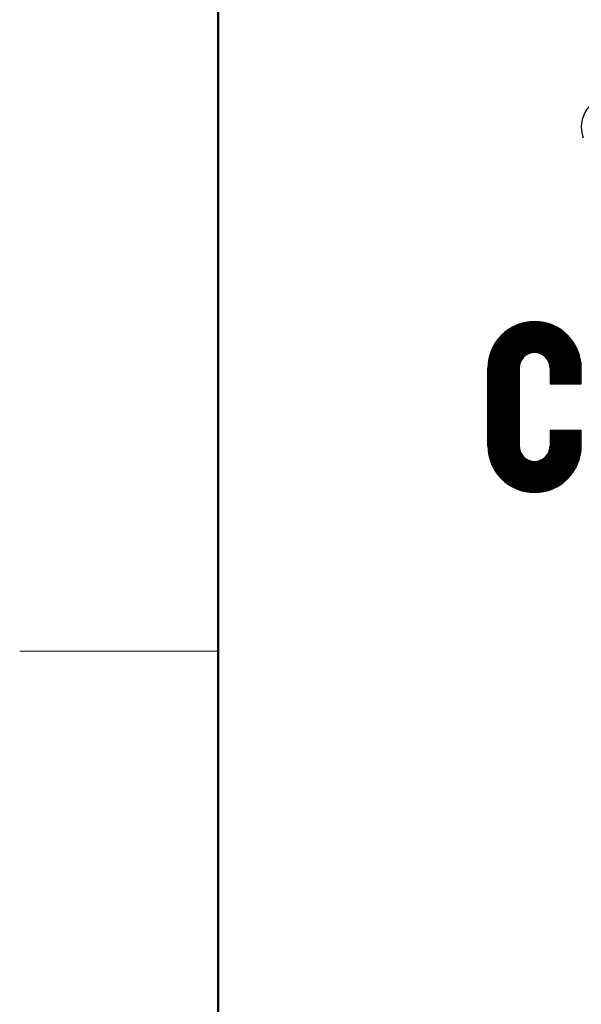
# Model space of a CAD drawing. Header units: millimetres. Extents: x 0 to 1071, y 0 to 742.
# Tile 71 of 130: x 50 to 85, y 599 to 661. Entities that reach past the tile are written whole.
import ezdxf

# ---------------------------------------------------------------- set-up
doc = ezdxf.new("R2010")
doc.units = ezdxf.units.MM
doc.header["$LTSCALE"] = 0.454724
doc.layers.add('NoLayerName_001', color=7, linetype='Continuous')

# ---------------------------------------------------------------- blocks, each defined once
blk = doc.blocks.new('*X17')
at = {"color": 7, "linetype": 'Continuous', "lineweight": 25}
for p, q in [((0, 1.751), (1.599, 3.35)), ((0, 1.731), (1.614, 3.344)), ((0, 1.71), (1.628, 3.338)), ((0, 1.689), (1.643, 3.332)), ((0, 1.668), (1.657, 3.326)), ((0, 1.647), (1.672, 3.319)), ((0.932, 2.559), (1.686, 3.312)), ((0.993, 2.598), (1.7, 3.306)), ((1.031, 2.616), (1.714, 3.299)), ((1.063, 2.627), (1.727, 3.292)), ((1.091, 2.635), (1.741, 3.284)), ((1.117, 2.64), (1.754, 3.277)), ((1.141, 2.642), (1.767, 3.269)), ((1.163, 2.644), (1.781, 3.262)), ((1.184, 2.644), (1.793, 3.254)), ((1.204, 2.643), (1.806, 3.246)), ((1.223, 2.641), (1.819, 3.238)), ((1.241, 2.639), (1.831, 3.229)), ((1.258, 2.635), (1.844, 3.221)), ((1.275, 2.631), (1.856, 3.212)), ((1.291, 2.627), (1.868, 3.204)), ((1.307, 2.622), (1.88, 3.195)), ((1.322, 2.616), (1.892, 3.186)), ((1.337, 2.61), (1.904, 3.177)), ((1.351, 2.603), (1.915, 3.168)), ((1.365, 2.596), (1.927, 3.158)), ((1.378, 2.588), (1.938, 3.149)), ((1.391, 2.58), (1.949, 3.139)), ((1.403, 2.572), (1.96, 3.129)), ((1.415, 2.563), (1.971, 3.119)), ((1.427, 2.554), (1.982, 3.109)), ((1.438, 2.544), (1.993, 3.099)), ((1.449, 2.534), (2.003, 3.089)), ((1.459, 2.524), (2.014, 3.079)), ((1.469, 2.513), (2.024, 3.068)), ((1.479, 2.502), (2.034, 3.057)), ((1.488, 2.49), (2.044, 3.047)), ((1.497, 2.478), (2.054, 3.036)), ((1.505, 2.466), (2.064, 3.025)), ((1.513, 2.453), (2.073, 3.013)), ((1.521, 2.44), (2.083, 3.002)), ((1.528, 2.426), (2.092, 2.991)), ((1.534, 2.412), (2.101, 2.979)), ((1.541, 2.398), (2.11, 2.967)), ((1.546, 2.383), (2.119, 2.956)), ((1.551, 2.367), (2.128, 2.944)), ((1.556, 2.351), (2.137, 2.932)), ((1.56, 2.334), (2.145, 2.919)), ((1.563, 2.316), (2.154, 2.907)), ((1.566, 2.298), (2.162, 2.894)), ((1.568, 2.279), (2.17, 2.882)), ((1.569, 2.259), (2.178, 2.869)), ((1.569, 2.239), (2.186, 2.856)), ((1.569, 2.218), (2.194, 2.843)), ((1.569, 2.197), (2.201, 2.83)), ((1.569, 2.176), (2.209, 2.816)), ((1.569, 2.155), (2.216, 2.803)), ((1.569, 2.135), (2.223, 2.789)), ((1.569, 2.114), (2.23, 2.775)), ((1.569, 2.093), (2.237, 2.761)), ((1.569, 2.072), (2.244, 2.747)), ((1.569, 2.051), (2.25, 2.733)), ((0, 1.627), (0.87, 2.496)), ((1.569, 2.031), (2.257, 2.718)), ((1.569, 2.01), (2.263, 2.704)), ((1.569, 1.989), (2.269, 2.689)), ((1.569, 1.968), (2.275, 2.674)), ((1.569, 1.947), (2.28, 2.659)), ((1.569, 1.927), (2.286, 2.644)), ((1.569, 1.906), (2.291, 2.628)), ((1.569, 1.885), (2.296, 2.613)), ((1.569, 1.864), (2.301, 2.597)), ((1.586, 1.861), (2.306, 2.581)), ((1.607, 1.861), (2.311, 2.565)), ((1.628, 1.861), (2.315, 2.548)), ((1.649, 1.861), (2.319, 2.532)), ((1.669, 1.861), (2.323, 2.515)), ((1.69, 1.861), (2.327, 2.498)), ((0, 1.606), (0.83, 2.436)), ((0, 1.585), (0.812, 2.397)), ((0, 1.564), (0.801, 2.365)), ((0, 1.543), (0.794, 2.337)), ((0, 1.523), (0.789, 2.311)), ((0, 1.502), (0.786, 2.288)), ((0, 1.481), (0.785, 2.266)), ((0, 1.46), (0.784, 2.245)), ((1.711, 1.861), (2.331, 2.481)), ((1.732, 1.861), (2.334, 2.463)), ((1.753, 1.861), (2.337, 2.445)), ((1.773, 1.861), (2.34, 2.427)), ((1.794, 1.861), (2.342, 2.409)), ((1.815, 1.861), (2.345, 2.391)), ((1.836, 1.861), (2.347, 2.372)), ((1.857, 1.861), (2.349, 2.353)), ((1.877, 1.861), (2.35, 2.334)), ((1.898, 1.861), (2.351, 2.314)), ((0, 1.439), (0.784, 2.224)), ((0, 1.419), (0.784, 2.203)), ((0, 1.398), (0.784, 2.182)), ((0, 1.377), (0.784, 2.161)), ((0, 1.356), (0.784, 2.141)), ((0, 1.335), (0.784, 2.12)), ((0, 1.315), (0.784, 2.099)), ((0, 1.294), (0.784, 2.078)), ((0, 1.273), (0.784, 2.057)), ((0, 1.252), (0.784, 2.037)), ((0, 1.231), (0.784, 2.016)), ((0, 1.211), (0.784, 1.995)), ((0, 1.19), (0.784, 1.974)), ((0, 1.169), (0.784, 1.953)), ((0, 1.148), (0.784, 1.933)), ((0, 1.127), (0.784, 1.912)), ((0, 1.107), (0.784, 1.891)), ((0, 1.086), (0.784, 1.87)), ((0, 1.065), (0.784, 1.849)), ((0, 1.044), (0.784, 1.829)), ((0, 1.023), (0.784, 1.808)), ((0, 1.003), (0.784, 1.787)), ((0, 0.982), (0.784, 1.766)), ((0, 0.961), (0.784, 1.745)), ((0, 0.94), (0.784, 1.725)), ((0, 0.919), (0.784, 1.704)), ((0, 0.899), (0.784, 1.683)), ((0, 0.878), (0.784, 1.662)), ((0, 0.857), (0.784, 1.641)), ((0, 0.836), (0.784, 1.621)), ((0, 0.815), (0.784, 1.6)), ((0, 0.795), (0.784, 1.579)), ((0, 0.774), (0.784, 1.558)), ((0, 0.753), (0.784, 1.537)), ((0, 0.732), (0.784, 1.517)), ((0, 0.711), (0.784, 1.496)), ((0, 0.691), (0.784, 1.475)), ((0, 0.67), (0.784, 1.454)), ((0, 0.649), (0.784, 1.433)), ((0, 0.628), (0.784, 1.413)), ((0, 0.608), (0.784, 1.392)), ((0, 0.587), (0.784, 1.371)), ((0, 0.566), (0.784, 1.35)), ((0, 0.545), (0.784, 1.329)), ((0, 0.524), (0.784, 1.309)), ((0, 0.504), (0.784, 1.288)), ((0, 0.483), (0.784, 1.267)), ((0, 0.462), (0.784, 1.246)), ((0, 0.441), (0.784, 1.225)), ((0, 0.42), (0.784, 1.205)), ((0, 0.4), (0.784, 1.184)), ((0, 0.379), (0.784, 1.163)), ((0, 0.358), (0.784, 1.142)), ((0, 0.337), (0.784, 1.121)), ((0, 0.316), (0.784, 1.101)), ((0, 0.296), (0.784, 1.08)), ((0, 0.275), (0.784, 1.059)), ((0.001, 0.255), (0.784, 1.038)), ((0.001, 0.235), (0.784, 1.017)), ((0.003, 0.215), (0.784, 0.997)), ((0.004, 0.196), (0.784, 0.976)), ((0.006, 0.177), (0.784, 0.955)), ((0.008, 0.158), (0.784, 0.934)), ((0.01, 0.139), (0.784, 0.913)), ((0.013, 0.121), (0.784, 0.893)), ((0.016, 0.103), (0.784, 0.872)), ((0.019, 0.085), (0.784, 0.851)), ((0.022, 0.068), (0.784, 0.83)), ((0.025, 0.051), (0.784, 0.81)), ((0.029, 0.033), (0.784, 0.789)), ((0.033, 0.017), (0.784, 0.768)), ((0.037, 0), (0.784, 0.747))]:
    blk.add_line(p, q, dxfattribs=at)
blk = doc.blocks.new('*X18')
at = {"color": 7, "linetype": 'Continuous', "lineweight": 25}
for p, q in [((1.877, 2.744), (2.311, 3.177)), ((1.898, 2.744), (2.311, 3.157)), ((1.919, 2.744), (2.311, 3.136)), ((1.94, 2.744), (2.311, 3.115)), ((1.961, 2.744), (2.311, 3.095)), ((1.981, 2.744), (2.311, 3.074)), ((2.002, 2.744), (2.311, 3.053)), ((2.023, 2.744), (2.311, 3.032)), ((2.044, 2.744), (2.311, 3.012)), ((2.065, 2.744), (2.311, 2.991)), ((2.085, 2.744), (2.311, 2.97)), ((2.106, 2.744), (2.311, 2.949)), ((2.127, 2.744), (2.311, 2.928)), ((2.148, 2.744), (2.311, 2.908)), ((2.169, 2.744), (2.311, 2.887)), ((2.189, 2.744), (2.311, 2.866)), ((2.21, 2.744), (2.311, 2.845)), ((2.231, 2.744), (2.311, 2.824)), ((2.252, 2.744), (2.311, 2.804)), ((2.273, 2.744), (2.311, 2.783)), ((2.293, 2.744), (2.311, 2.762)), ((0, 0.867), (0.743, 1.609)), ((0.005, 0.85), (0.743, 1.588)), ((0.009, 0.834), (0.743, 1.568)), ((0.014, 0.818), (0.743, 1.547)), ((0.019, 0.803), (0.743, 1.526)), ((0.025, 0.787), (0.743, 1.505)), ((0.637, 0.11), (2.094, 1.567)), ((0.652, 0.104), (2.115, 1.567)), ((0.666, 0.097), (2.136, 1.567)), ((0.681, 0.091), (2.157, 1.567)), ((0.695, 0.085), (2.178, 1.567)), ((0.71, 0.079), (2.198, 1.567)), ((0.725, 0.074), (2.219, 1.567)), ((0.741, 0.068), (2.24, 1.567)), ((0.756, 0.063), (2.261, 1.567)), ((0.772, 0.057), (2.282, 1.567)), ((0.787, 0.052), (2.302, 1.567)), ((0.803, 0.048), (2.311, 1.556)), ((0.82, 0.043), (2.311, 1.535)), ((0.836, 0.039), (2.311, 1.514)), ((0.852, 0.034), (2.311, 1.493)), ((1.452, 0.946), (2.074, 1.567)), ((1.485, 1), (2.053, 1.567)), ((1.501, 1.037), (2.032, 1.567)), ((1.512, 1.068), (2.011, 1.567)), ((1.519, 1.096), (1.99, 1.567)), ((1.523, 1.121), (1.97, 1.567)), ((1.526, 1.144), (1.949, 1.567)), ((1.527, 1.166), (1.928, 1.567)), ((1.527, 1.187), (1.907, 1.567)), ((1.527, 1.208), (1.886, 1.567)), ((1.527, 1.229), (1.866, 1.567)), ((1.527, 1.25), (1.845, 1.567)), ((1.527, 1.271), (1.824, 1.567)), ((1.527, 1.291), (1.803, 1.567)), ((1.527, 1.312), (1.782, 1.567)), ((1.527, 1.333), (1.762, 1.567)), ((1.527, 1.354), (1.741, 1.567)), ((1.527, 1.375), (1.72, 1.567)), ((1.527, 1.395), (1.699, 1.567)), ((1.527, 1.416), (1.678, 1.567)), ((1.527, 1.437), (1.658, 1.567)), ((1.527, 1.458), (1.637, 1.567)), ((1.527, 1.478), (1.616, 1.567)), ((1.527, 1.499), (1.595, 1.567)), ((1.527, 1.52), (1.574, 1.567)), ((1.527, 1.541), (1.554, 1.567)), ((1.527, 1.562), (1.533, 1.567)), ((0.03, 0.772), (0.743, 1.484)), ((0.036, 0.757), (0.743, 1.464)), ((0.042, 0.742), (0.743, 1.443)), ((0.048, 0.727), (0.743, 1.422)), ((0.054, 0.712), (0.743, 1.401)), ((0.06, 0.698), (0.743, 1.38)), ((0.067, 0.684), (0.743, 1.36)), ((0.073, 0.669), (0.743, 1.339)), ((0.08, 0.655), (0.743, 1.318)), ((0.087, 0.642), (0.743, 1.297)), ((0.094, 0.628), (0.743, 1.277)), ((0.101, 0.614), (0.743, 1.256)), ((0.869, 0.03), (2.311, 1.473)), ((0.886, 0.027), (2.311, 1.452)), ((0.903, 0.023), (2.311, 1.431)), ((0.921, 0.02), (2.311, 1.41)), ((0.939, 0.016), (2.311, 1.389)), ((0.956, 0.014), (2.311, 1.369)), ((0.975, 0.011), (2.311, 1.348)), ((0.993, 0.009), (2.311, 1.327)), ((1.012, 0.006), (2.311, 1.306)), ((1.031, 0.005), (2.311, 1.285)), ((1.05, 0.003), (2.311, 1.265)), ((1.069, 0.002), (2.311, 1.244)), ((0.109, 0.601), (0.743, 1.235)), ((0.116, 0.588), (0.743, 1.214)), ((0.124, 0.575), (0.743, 1.193)), ((0.132, 0.562), (0.743, 1.173)), ((0.14, 0.549), (0.743, 1.152)), ((0.148, 0.536), (0.745, 1.133)), ((0.156, 0.524), (0.748, 1.115)), ((0.165, 0.511), (0.751, 1.097)), ((0.173, 0.499), (0.755, 1.08)), ((0.182, 0.487), (0.759, 1.064)), ((0.191, 0.475), (0.764, 1.048)), ((0.2, 0.463), (0.77, 1.033)), ((0.209, 0.451), (0.776, 1.019)), ((0.218, 0.44), (0.783, 1.004)), ((1.089, 0.001), (2.311, 1.223)), ((1.109, 0), (2.311, 1.202)), ((1.13, 0), (2.311, 1.181)), ((1.151, 0), (2.311, 1.16)), ((1.172, 0.001), (2.311, 1.139)), ((1.194, 0.001), (2.31, 1.117)), ((1.216, 0.003), (2.309, 1.095)), ((1.239, 0.005), (2.307, 1.073)), ((1.262, 0.007), (2.305, 1.05)), ((1.285, 0.01), (2.302, 1.026)), ((1.309, 0.013), (2.298, 1.002)), ((0.227, 0.428), (0.79, 0.991)), ((0.237, 0.417), (0.797, 0.977)), ((0.246, 0.406), (0.805, 0.964)), ((0.256, 0.395), (0.813, 0.952)), ((0.266, 0.384), (0.822, 0.94)), ((0.276, 0.373), (0.831, 0.928)), ((0.286, 0.362), (0.841, 0.917)), ((0.296, 0.352), (0.851, 0.906)), ((0.306, 0.341), (0.861, 0.896)), ((0.317, 0.331), (0.872, 0.886)), ((0.328, 0.321), (0.883, 0.876)), ((0.338, 0.311), (0.894, 0.867)), ((0.349, 0.301), (0.906, 0.858)), ((0.36, 0.291), (0.919, 0.849)), ((0.371, 0.281), (0.931, 0.841)), ((0.383, 0.272), (0.945, 0.834)), ((0.394, 0.262), (0.958, 0.826)), ((0.406, 0.253), (0.972, 0.82)), ((0.417, 0.244), (0.987, 0.813)), ((0.429, 0.235), (1.002, 0.808)), ((0.441, 0.226), (1.017, 0.802)), ((0.453, 0.218), (1.033, 0.798)), ((0.466, 0.209), (1.05, 0.794)), ((0.478, 0.201), (1.067, 0.79)), ((0.49, 0.192), (1.086, 0.787)), ((0.503, 0.184), (1.104, 0.785)), ((0.516, 0.176), (1.124, 0.784)), ((0.529, 0.168), (1.145, 0.784)), ((0.542, 0.16), (1.167, 0.786)), ((0.555, 0.153), (1.19, 0.788)), ((0.568, 0.145), (1.216, 0.793)), ((0.582, 0.138), (1.243, 0.8)), ((0.595, 0.131), (1.275, 0.81)), ((0.609, 0.124), (1.312, 0.826)), ((0.623, 0.117), (1.365, 0.859)), ((1.334, 0.017), (2.294, 0.977)), ((1.36, 0.022), (2.29, 0.952)), ((1.386, 0.027), (2.284, 0.926)), ((1.413, 0.033), (2.278, 0.898)), ((1.441, 0.04), (2.271, 0.871)), ((1.47, 0.049), (2.263, 0.841)), ((1.5, 0.058), (2.253, 0.811)), ((1.532, 0.069), (2.242, 0.78)), ((1.565, 0.081), (2.23, 0.746)), ((1.6, 0.096), (2.215, 0.711)), ((1.638, 0.113), (2.198, 0.673)), ((1.68, 0.134), (2.178, 0.632)), ((1.726, 0.159), (2.152, 0.585)), ((1.781, 0.193), (2.118, 0.531)), ((1.853, 0.244), (2.067, 0.459))]:
    blk.add_line(p, q, dxfattribs=at)
blk = doc.blocks.new('*X19')
at = {"color": 7, "linetype": 'Continuous', "lineweight": 25}
for p, q in [((0, 0.437), (1.219, 1.656)), ((0, 0.458), (1.199, 1.656)), ((0, 0.478), (1.178, 1.656)), ((0, 0.499), (1.157, 1.656)), ((0, 0.416), (1.239, 1.655)), ((0, 0.395), (1.258, 1.653)), ((0, 0.374), (1.278, 1.652)), ((0, 0.354), (1.297, 1.65)), ((0, 0.333), (1.315, 1.648)), ((0, 0.312), (1.334, 1.646)), ((0, 0.291), (1.352, 1.643)), ((0, 0.27), (1.37, 1.64)), ((0, 0.25), (1.388, 1.637)), ((0, 0.229), (1.405, 1.634)), ((0, 0.208), (1.422, 1.63)), ((0, 0.187), (1.439, 1.627)), ((0, 0.166), (1.456, 1.623)), ((0, 0.146), (1.473, 1.618)), ((0, 0.125), (1.489, 1.614)), ((0, 0.104), (1.505, 1.609)), ((0, 0.083), (1.521, 1.605)), ((0, 0.062), (1.537, 1.6)), ((0, 0.042), (1.553, 1.594)), ((0, 0.021), (1.568, 1.589)), ((0, 0), (1.584, 1.584)), ((0.001, 0.521), (1.136, 1.656)), ((0.002, 0.542), (1.114, 1.655)), ((0.003, 0.565), (1.092, 1.653)), ((0.005, 0.587), (1.069, 1.651)), ((0.007, 0.61), (1.046, 1.649)), ((0.01, 0.634), (1.022, 1.646)), ((0.014, 0.658), (0.998, 1.643)), ((0.018, 0.683), (0.973, 1.639)), ((0.023, 0.709), (0.947, 1.634)), ((0.028, 0.735), (0.921, 1.628)), ((0.034, 0.762), (0.894, 1.622)), ((0.042, 0.79), (0.866, 1.615)), ((0.05, 0.82), (0.837, 1.606)), ((0.06, 0.85), (0.806, 1.596)), ((0.071, 0.882), (0.774, 1.585)), ((0.084, 0.916), (0.741, 1.573)), ((0.099, 0.951), (0.705, 1.558)), ((0.116, 0.99), (0.667, 1.54)), ((0.138, 1.032), (0.624, 1.519)), ((0.164, 1.079), (0.577, 1.492)), ((0.2, 1.136), (0.521, 1.457)), ((0.257, 1.213), (0.443, 1.399))]:
    blk.add_line(p, q, dxfattribs=at)
blk = doc.blocks.new('JZB_0003')
at = {"layer": 'NoLayerName_001', "color": 7, "linetype": 'Continuous', "lineweight": 25}
for p, q in [((0, 1.179), (0, 3.137)), ((0.784, 3.137), (0.784, 1.179)), ((1.569, 3.137), (1.569, 2.746)), ((2.353, 2.746), (2.353, 3.137)), ((1.569, 2.746), (2.353, 2.746)), ((1.569, 1.57), (1.569, 1.179)), ((1.569, 1.57), (2.353, 1.57)), ((2.353, 1.179), (2.353, 1.57))]:
    blk.add_line(p, q, dxfattribs=at)
for centre, radius, start, end in [((3.137, 9.216), 0.784, 90, 200), ((1.176, 3.137), 1.176, 90, 180), ((1.176, 3.137), 1.176, 0, 90), ((1.176, 3.137), 0.392, 90, 180), ((1.176, 3.137), 0.392, 0, 90), ((1.176, 1.179), 1.176, 180, 270), ((1.176, 1.179), 0.392, 180, 270), ((1.176, 1.179), 1.176, 270, 0), ((1.176, 1.179), 0.392, 270, 0)]:
    blk.add_arc(centre, radius, start, end, dxfattribs=at)
for name, p in [('*X19', (0, 2.657)), ('*X17', (0, 0.885)), ('*X18', (0.042, 0.002))]:
    blk.add_blockref(name, p)

msp = doc.modelspace()

# ---------------------------------------------------------------- linework, layer by layer
at = {"layer": 'NoLayerName_001', "color": 7, "linetype": 'Continuous', "lineweight": 50}
msp.add_line((62.5, 25), (62.5, 717.5), dxfattribs=at)
at = {"layer": 'NoLayerName_001', "color": 2, "linetype": 'Continuous', "lineweight": 13}
msp.add_line((50, 621.25), (62.5, 621.25), dxfattribs=at)

# ---------------------------------------------------------------- block references
at = {"layer": 'NoLayerName_001', "xscale": 2.5, "yscale": 2.5, "zscale": 2.5}
msp.add_blockref('JZB_0003', (79.506898, 631.25), dxfattribs=at)

doc.saveas('drawing.dxf')
